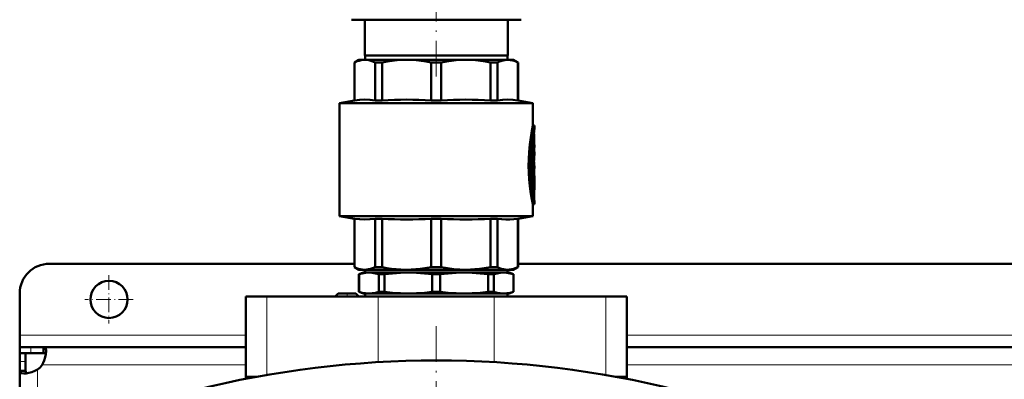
# Model space of a CAD drawing. Extents: x -1358 to 1757, y -1552 to 637.
# Tile 9 of 98: x -163 to 168, y -1106 to -985. Entities that reach past the tile are written whole.
import ezdxf

# ---------------------------------------------------------------- set-up
doc = ezdxf.new("R2010")
doc.units = 0
doc.linetypes.add('DASHDOT', pattern=[18.5, 12, -3, 0.5, -3])

msp = doc.modelspace()

# ---------------------------------------------------------------- linework, layer by layer
at = {"color": 7, "linetype": 'DASHDOT', "lineweight": 18}
for p, q in [((-23.21, -1003.99), (-23.21, -937.02)), ((-23.22, -1087.91), (-23.22, -1321.91))]:
    msp.add_line(p, q, dxfattribs=at)
at = {"color": 7, "lineweight": 50}
for p, q in [((-51.71, -984.91), (-43.36, -984.91)), ((-47.21, -996.91), (-47.21, -984.91)), ((-43.36, -984.91), (5.29, -984.91)), ((0.79, -996.91), (0.79, -984.91)), ((-49.21, -998.41), (-50.71, -999.28)), ((-50.71, -999.28), (-50.66, -999.28)), ((-50.71, -1012.03), (-50.71, -999.28)), ((-50.66, -1012.03), (-50.66, -999.28)), ((-49.21, -998.41), (-47.23, -998.41)), ((-47.23, -998.41), (-33.16, -998.41)), ((-23.21, -996.91), (-47.21, -996.91)), ((-47.11, -996.91), (-47.11, -998.41)), ((-43.8, -999.28), (-41.44, -999.28)), ((-43.8, -999.28), (-43.8, -1012.03)), ((-41.44, -1012.03), (-41.44, -999.28)), ((-33.16, -998.41), (-13.26, -998.41)), ((-24.88, -999.28), (-21.54, -999.28)), ((-24.88, -999.28), (-24.88, -1012.03)), ((0.79, -996.91), (-23.21, -996.91)), ((-21.54, -1012.03), (-21.54, -999.28)), ((-13.26, -998.41), (0.81, -998.41)), ((-4.98, -999.28), (-2.62, -999.28)), ((-4.98, -999.28), (-4.98, -1012.03)), ((-2.62, -1012.03), (-2.62, -999.28)), ((0.69, -996.91), (0.69, -998.41)), ((0.81, -998.41), (2.79, -998.41)), ((2.79, -998.41), (4.29, -999.28)), ((4.29, -999.28), (4.24, -999.28)), ((4.24, -999.28), (4.24, -1012.03)), ((4.29, -1012.03), (4.29, -999.28)), ((-50.71, -1012.03), (-55.71, -1012.91)), ((-50.66, -1012.03), (-50.71, -1012.03)), ((-43.8, -1012.03), (-41.44, -1012.03)), ((-24.88, -1012.03), (-21.54, -1012.03)), ((-4.98, -1012.03), (-2.62, -1012.03)), ((4.24, -1012.03), (4.29, -1012.03)), ((4.29, -1012.03), (9.29, -1012.91)), ((-23.21, -1012.91), (-55.71, -1012.91)), ((-55.71, -1050.91), (-55.71, -1012.91)), ((-23.21, -1012.91), (9.29, -1012.91)), ((9.29, -1020.46), (9.29, -1012.91)), ((9.29, -1020.46), (9.79, -1020.46)), ((9.79, -1021.36), (9.79, -1020.46)), ((9.58, -1025.71), (9.11, -1025.71)), ((9.29, -1025.71), (9.29, -1024.35)), ((9.63, -1023.31), (9.63, -1026.91)), ((9.02, -1026.44), (9.02, -1036)), ((9.52, -1026.16), (9.52, -1036)), ((9.63, -1030.84), (9.63, -1026.16)), ((9.63, -1026.91), (9.72, -1026.91)), ((9.63, -1027.81), (9.72, -1027.81)), ((9.72, -1026.91), (9.79, -1026.91)), ((9.79, -1027.81), (9.72, -1027.81)), ((9.79, -1027.81), (9.79, -1026.91)), ((9.79, -1029.32), (9.63, -1029.32)), ((9.79, -1030.2), (9.79, -1029.32)), ((9.63, -1033.99), (9.63, -1032.62)), ((9.63, -1032.62), (9.63, -1033.99)), ((9.63, -1033.99), (9.79, -1033.99)), ((9.63, -1034.89), (9.63, -1037.41)), ((9.79, -1034.89), (9.63, -1034.89)), ((9.63, -1036), (9.63, -1034.89)), ((9.79, -1034.89), (9.79, -1033.99)), ((9.02, -1037.86), (9.02, -1040.86)), ((9.58, -1036.45), (9.07, -1036.45)), ((9.07, -1037.41), (9.58, -1037.41)), ((9.29, -1037.41), (9.29, -1036.45)), ((9.52, -1037.86), (9.52, -1040.86)), ((9.58, -1037.41), (9.79, -1037.41)), ((9.63, -1040.86), (9.63, -1038.55)), ((9.74, -1038.9), (9.63, -1038.9)), ((9.79, -1038.31), (9.65, -1038.31)), ((9.78, -1038.31), (9.78, -1039.75)), ((9.79, -1038.31), (9.79, -1037.41)), ((9.02, -1040.88), (9.02, -1040.86)), ((9.58, -1041.31), (9.07, -1041.31)), ((9.29, -1042.98), (9.29, -1041.31)), ((9.79, -1041.03), (9.79, -1039.98)), ((9.29, -1046.86), (9.79, -1046.86)), ((9.29, -1050.91), (9.29, -1046.86)), ((9.79, -1046.86), (9.79, -1045.96)), ((-55.71, -1050.91), (-23.21, -1050.91)), ((-50.71, -1051.79), (-55.71, -1050.91)), ((-50.71, -1051.79), (-50.66, -1051.79)), ((-50.71, -1068.05), (-50.71, -1051.79)), ((-50.66, -1068.05), (-50.66, -1051.79)), ((-43.8, -1051.79), (-41.44, -1051.79)), ((-43.8, -1051.79), (-43.8, -1068.05)), ((-41.44, -1068.05), (-41.44, -1051.79)), ((-24.88, -1051.79), (-23.21, -1051.79)), ((-24.88, -1051.79), (-24.88, -1068.05)), ((-23.21, -1050.91), (9.29, -1050.91)), ((-23.21, -1051.79), (-21.54, -1051.79)), ((-21.54, -1068.05), (-21.54, -1051.79)), ((-4.98, -1051.79), (-2.62, -1051.79)), ((-4.98, -1051.79), (-4.98, -1068.05)), ((-2.62, -1068.05), (-2.62, -1051.79)), ((4.24, -1051.79), (4.29, -1051.79)), ((4.24, -1051.79), (4.24, -1068.05)), ((4.29, -1051.79), (9.29, -1050.91)), ((4.29, -1068.05), (4.29, -1051.79)), ((-50.71, -1066.91), (-153.21, -1066.91)), ((-50.71, -1068.05), (-50.66, -1068.05)), ((-49.21, -1068.91), (-50.71, -1068.05)), ((-43.8, -1068.05), (-41.44, -1068.05)), ((-24.88, -1068.05), (-23.21, -1068.05)), ((-23.21, -1068.05), (-21.54, -1068.05)), ((-4.98, -1068.05), (-2.62, -1068.05)), ((2.79, -1068.91), (4.29, -1068.05)), ((4.24, -1068.05), (4.29, -1068.05)), ((269.29, -1066.91), (4.29, -1066.91)), ((-49.21, -1068.91), (-47.23, -1068.91)), ((-47.71, -1069.91), (-49.21, -1070.46)), ((-49.17, -1070.46), (-49.21, -1070.46)), ((-49.21, -1076.37), (-49.21, -1070.46)), ((-49.17, -1076.37), (-49.17, -1070.46)), ((-45.84, -1069.91), (-47.71, -1069.91)), ((-47.23, -1068.91), (-33.16, -1068.91)), ((-47.11, -1069.91), (-47.11, -1068.91)), ((-32.58, -1069.91), (-45.84, -1069.91)), ((-42.51, -1076.37), (-42.51, -1070.46)), ((-40.63, -1070.46), (-42.51, -1070.46)), ((-40.63, -1076.37), (-40.63, -1070.46)), ((-33.16, -1068.91), (-23.21, -1068.91)), ((-23.21, -1069.91), (-32.58, -1069.91)), ((-24.54, -1076.37), (-24.54, -1070.46)), ((-23.21, -1070.46), (-24.54, -1070.46)), ((-23.21, -1068.91), (-13.26, -1068.91)), ((-13.83, -1069.91), (-23.21, -1069.91)), ((-21.87, -1070.46), (-23.21, -1070.46)), ((-21.87, -1076.37), (-21.87, -1070.46)), ((-0.57, -1069.91), (-13.83, -1069.91)), ((-13.26, -1068.91), (0.81, -1068.91)), ((-3.9, -1070.46), (-5.79, -1070.46)), ((-5.79, -1076.37), (-5.79, -1070.46)), ((-3.9, -1076.37), (-3.9, -1070.46)), ((1.29, -1069.91), (-0.57, -1069.91)), ((0.69, -1069.91), (0.69, -1068.91)), ((0.81, -1068.91), (2.79, -1068.91)), ((1.29, -1069.91), (2.79, -1070.46)), ((2.76, -1076.37), (2.76, -1070.46)), ((2.79, -1070.46), (2.76, -1070.46)), ((2.79, -1076.37), (2.79, -1070.46)), ((-163.21, -1090.91), (-163.21, -1076.91)), ((-87.21, -1077.91), (-80.21, -1077.91)), ((-87.21, -1104.91), (-87.21, -1077.91)), ((-42.71, -1077.91), (-80.21, -1077.91)), ((-56.21, -1076.91), (-57.21, -1077.91)), ((-49.21, -1077.91), (-57.21, -1077.91)), ((-50.21, -1076.91), (-56.21, -1076.91)), ((-50.21, -1076.91), (-49.21, -1077.91)), ((-49.17, -1076.37), (-49.21, -1076.37)), ((-47.71, -1076.91), (-49.21, -1076.37)), ((-45.84, -1076.91), (-47.71, -1076.91)), ((-47.11, -1077.91), (-47.11, -1076.91)), ((-32.58, -1076.91), (-45.84, -1076.91)), ((-42.71, -1077.91), (-3.71, -1077.91)), ((-40.63, -1076.37), (-42.51, -1076.37)), ((-23.21, -1076.91), (-32.58, -1076.91)), ((-23.21, -1076.37), (-24.54, -1076.37)), ((-21.87, -1076.37), (-23.21, -1076.37)), ((-13.83, -1076.91), (-23.21, -1076.91)), ((-0.57, -1076.91), (-13.83, -1076.91)), ((-3.9, -1076.37), (-5.79, -1076.37)), ((33.79, -1077.91), (-3.71, -1077.91)), ((1.29, -1076.91), (-0.57, -1076.91)), ((0.69, -1077.91), (0.69, -1076.91)), ((1.29, -1076.91), (2.79, -1076.37)), ((2.79, -1076.37), (2.76, -1076.37)), ((33.79, -1077.91), (40.79, -1077.91)), ((40.79, -1104.91), (40.79, -1077.91)), ((-163.21, -1094.91), (-163.21, -1090.91)), ((-163.21, -1094.91), (-163.21, -1096.91)), ((-159.51, -1094.91), (-163.21, -1094.91)), ((-155.18, -1094.91), (-159.51, -1094.91)), ((-155.18, -1094.91), (-155.18, -1096.91)), ((-87.21, -1094.91), (-155.18, -1094.91)), ((232.79, -1094.91), (40.79, -1094.91)), ((-163.21, -1096.91), (-163.12, -1096.91)), ((-163.21, -1096.91), (-163.21, -1099.78)), ((-159.51, -1096.91), (-163.21, -1096.91)), ((-161.21, -1096.91), (-161.21, -1099.78)), ((-159.51, -1096.91), (-155.18, -1096.91)), ((-163.21, -1099.78), (-163.21, -1102.94)), ((-161.21, -1102.94), (-161.21, -1099.78)), ((-163.21, -1102.94), (-161.21, -1102.94)), ((-163.21, -1102.94), (-163.21, -1204.91)), ((-87.21, -1104.91), (-83.67, -1104.91)), ((-87.21, -1105.58), (-87.21, -1104.91)), ((-83.67, -1104.91), (-87.21, -1104.91)), ((37.26, -1104.91), (40.79, -1104.91)), ((40.79, -1104.91), (37.26, -1104.91)), ((40.79, -1105.58), (40.79, -1104.91))]:
    msp.add_line(p, q, dxfattribs=at)
at = {"color": 7, "linetype": 'DASHDOT', "lineweight": 18, "ltscale": 0.006202}
msp.add_line((9.43, -1023.31), (9.68, -1023.31), dxfattribs=at)
at = {"color": 7, "lineweight": 18}
for p, q in [((9.45, -1023.31), (9.63, -1023.31)), ((9.58, -1022.55), (9.66, -1022.55)), ((9.05, -1026.16), (9.52, -1026.16)), ((9.02, -1036), (9.52, -1036)), ((9.02, -1037.86), (9.52, -1037.86)), ((9.02, -1040.86), (9.52, -1040.86)), ((9.63, -1039.73), (9.72, -1039.73)), ((9.29, -1042.63), (9.69, -1042.63)), ((9.61, -1044.98), (9.67, -1044.98)), ((-80.21, -1104.29), (-80.21, -1077.91)), ((-42.71, -1099.98), (-42.71, -1077.91)), ((-3.71, -1099.98), (-3.71, -1077.91)), ((33.79, -1104.29), (33.79, -1077.91)), ((-87.21, -1090.91), (-163.21, -1090.91)), ((232.79, -1090.91), (40.79, -1090.91)), ((-159.51, -1094.91), (-159.51, -1096.91)), ((-163.21, -1099.78), (-161.21, -1099.78)), ((-87.21, -1100.91), (-155.67, -1100.91)), ((232.79, -1100.91), (40.79, -1100.91)), ((-157.21, -1102.45), (-157.21, -1204.91))]:
    msp.add_line(p, q, dxfattribs=at)
at = {"color": 7, "linetype": 'DASHDOT', "lineweight": 18, "ltscale": 0.017453}
msp.add_line((9.69, -1026.16), (8.99, -1026.16), dxfattribs=at)
at = {"color": 7, "linetype": 'DASHDOT', "lineweight": 18, "ltscale": 0.002795}
msp.add_line((9.73, -1027.36), (9.62, -1027.36), dxfattribs=at)
at = {"color": 7, "linetype": 'DASHDOT', "lineweight": 18, "ltscale": 0.018414}
msp.add_line((9.69, -1036), (8.96, -1036), dxfattribs=at)
at = {"color": 7, "linetype": 'DASHDOT', "lineweight": 18, "ltscale": 0.016796}
msp.add_line((9.63, -1037.86), (8.96, -1037.86), dxfattribs=at)
at = {"color": 7, "linetype": 'DASHDOT', "lineweight": 18, "ltscale": 0.000796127}
msp.add_line((9.62, -1038.55), (9.65, -1038.55), dxfattribs=at)
at = {"color": 7, "linetype": 'DASHDOT', "lineweight": 18, "ltscale": 0.018399}
msp.add_line((9.69, -1040.86), (8.96, -1040.86), dxfattribs=at)
at = {"color": 7, "linetype": 'DASHDOT', "lineweight": 18, "ltscale": 0.003732}
msp.add_line((9.76, -1039.35), (9.61, -1039.35), dxfattribs=at)
at = {"color": 7, "linetype": 'DASHDOT', "lineweight": 18, "ltscale": 0.011948}
msp.add_line((9.25, -1043.86), (9.73, -1043.86), dxfattribs=at)
at = {"color": 7, "linetype": 'DASHDOT', "lineweight": 18, "ltscale": 0.40625}
for p, q in [((-133.21, -1070.79), (-133.21, -1087.04)), ((-125.08, -1078.91), (-141.33, -1078.91))]:
    msp.add_line(p, q, dxfattribs=at)
at = {"color": 7, "linetype": 'DASHDOT', "lineweight": 18, "ltscale": 0.030017}
msp.add_line((-53.21, -1076.81), (-53.21, -1078.01), dxfattribs=at)
at = {"color": 7, "lineweight": 50}
for points in [[(-47.23, -998.41), (-47.85, -998.44), (-48.49, -998.53), (-49.13, -998.68), (-49.77, -998.89), (-50.66, -999.28)], [(-43.8, -999.28), (-44.87, -998.83), (-45.9, -998.55), (-46.57, -998.44), (-47.23, -998.41)], [(-33.16, -998.41), (-34.76, -998.44), (-36.38, -998.55), (-38.02, -998.72), (-39.7, -998.96), (-41.44, -999.28)], [(-24.88, -999.28), (-26.62, -998.96), (-28.3, -998.71), (-29.94, -998.55), (-31.56, -998.44), (-33.16, -998.41)], [(-13.26, -998.41), (-14.86, -998.44), (-16.48, -998.55), (-18.12, -998.72), (-19.8, -998.96), (-21.54, -999.28)], [(-4.98, -999.28), (-6.72, -998.96), (-8.4, -998.71), (-10.04, -998.55), (-11.66, -998.44), (-13.26, -998.41)], [(0.81, -998.41), (-0.19, -998.49), (-1.2, -998.72), (-2.25, -999.11), (-2.62, -999.28)], [(0.81, -998.41), (1.64, -998.46), (2.48, -998.62), (3.35, -998.89), (4.24, -999.28)], [(-43.8, -1012.03), (-45.52, -1011.83), (-47.23, -1011.76), (-48.94, -1011.83), (-50.66, -1012.03)], [(4.24, -1012.03), (2.52, -1011.83), (0.81, -1011.76), (-0.9, -1011.83), (-2.62, -1012.03)], [(9.29, -1020.46), (8.91, -1022.3), (8.54, -1024.44), (8.21, -1026.9), (7.97, -1029.47), (7.85, -1031.73), (7.82, -1034.02), (7.88, -1036.3), (8.03, -1038.63), (8.26, -1040.89), (8.5, -1042.59), (8.95, -1045.21), (9.29, -1046.86)], [(9.79, -1020.46), (9.58, -1021.48), (9.22, -1023.39), (8.97, -1024.98), (8.75, -1026.72), (8.53, -1028.97), (8.37, -1031.8), (8.34, -1033.53), (8.36, -1035.26), (8.48, -1037.67), (8.68, -1040), (8.91, -1041.85), (9.31, -1044.44), (9.79, -1046.86)], [(9.79, -1045.96), (9.6, -1044.93), (9.3, -1043.02), (9.1, -1041.58), (8.9, -1039.76), (8.72, -1037.43), (8.61, -1034.37), (8.61, -1032.56), (8.67, -1030.77), (8.82, -1028.45), (9.01, -1026.47), (9.36, -1023.88), (9.79, -1021.36)], [(9.58, -1025.71), (9.57, -1025.71), (9.57, -1025.71), (9.57, -1025.72), (9.56, -1025.73), (9.55, -1025.77), (9.52, -1026.16)], [(9.63, -1026.16), (9.61, -1025.86), (9.6, -1025.76), (9.59, -1025.73), (9.58, -1025.72), (9.58, -1025.71), (9.58, -1025.71)], [(9.72, -1026.91), (9.72, -1026.91), (9.72, -1026.91), (9.71, -1026.92), (9.7, -1026.98), (9.69, -1027.25), (9.7, -1027.76), (9.71, -1027.8), (9.72, -1027.81), (9.72, -1027.81), (9.72, -1027.81)], [(9.08, -1036.45), (9.07, -1036.45), (9.07, -1036.45), (9.07, -1036.45), (9.06, -1036.44), (9.05, -1036.4), (9.02, -1036)], [(9.07, -1037.41), (9.07, -1037.41), (9.07, -1037.41), (9.06, -1037.42), (9.06, -1037.43), (9.05, -1037.47), (9.02, -1037.86)], [(9.52, -1036), (9.54, -1036.3), (9.55, -1036.4), (9.56, -1036.44), (9.57, -1036.45), (9.57, -1036.45), (9.58, -1036.45)], [(9.58, -1037.41), (9.57, -1037.41), (9.57, -1037.41), (9.57, -1037.42), (9.56, -1037.43), (9.55, -1037.47), (9.52, -1037.86)], [(9.58, -1036.45), (9.58, -1036.45), (9.58, -1036.45), (9.59, -1036.44), (9.59, -1036.43), (9.6, -1036.39), (9.63, -1036)], [(9.63, -1038.55), (9.64, -1038.34), (9.64, -1038.32), (9.65, -1038.31), (9.65, -1038.31), (9.65, -1038.31)], [(9.74, -1038.9), (9.73, -1038.9), (9.73, -1038.9), (9.73, -1038.91), (9.72, -1038.98), (9.71, -1039.38), (9.72, -1039.73)], [(9.75, -1038.96), (9.74, -1038.9), (9.74, -1038.9), (9.74, -1038.9), (9.74, -1038.9)], [(9.52, -1040.86), (9.54, -1041.16), (9.55, -1041.26), (9.56, -1041.3), (9.57, -1041.31), (9.57, -1041.31), (9.58, -1041.31)], [(9.58, -1041.31), (9.58, -1041.31), (9.58, -1041.31), (9.59, -1041.3), (9.59, -1041.29), (9.6, -1041.25), (9.63, -1040.86)], [(9.69, -1042.63), (9.63, -1043.39), (9.63, -1044.29), (9.67, -1044.98)], [(-43.8, -1051.79), (-45.52, -1051.99), (-47.23, -1052.06), (-48.94, -1051.99), (-50.66, -1051.79)], [(4.24, -1051.79), (2.82, -1051.96), (1.47, -1052.05), (0.15, -1052.05), (-1.2, -1051.96), (-2.62, -1051.79)], [(-50.66, -1068.05), (-49.98, -1068.35), (-49.34, -1068.58), (-48.7, -1068.75), (-48.06, -1068.86), (-47.23, -1068.91)], [(-47.23, -1068.91), (-46.6, -1068.88), (-45.97, -1068.79), (-45.33, -1068.64), (-44.69, -1068.43), (-43.8, -1068.05)], [(-41.44, -1068.05), (-39.8, -1068.35), (-38.25, -1068.58), (-36.7, -1068.75), (-35.17, -1068.86), (-33.16, -1068.91)], [(-33.16, -1068.91), (-31.65, -1068.88), (-30.13, -1068.79), (-28.58, -1068.64), (-27.04, -1068.43), (-24.88, -1068.05)], [(-13.26, -1068.91), (-15.31, -1068.86), (-17.36, -1068.69), (-19.4, -1068.43), (-21.54, -1068.05)], [(-13.26, -1068.91), (-11.75, -1068.88), (-10.23, -1068.79), (-8.68, -1068.64), (-7.14, -1068.43), (-4.98, -1068.05)], [(-2.62, -1068.05), (-1.94, -1068.35), (-1.3, -1068.58), (-0.65, -1068.75), (-0.02, -1068.86), (0.81, -1068.91)], [(0.81, -1068.91), (1.44, -1068.88), (2.07, -1068.79), (2.71, -1068.64), (3.35, -1068.43), (4.24, -1068.05)], [(-45.84, -1069.91), (-46.96, -1069.97), (-48.07, -1070.16), (-49.17, -1070.46)], [(-42.51, -1070.46), (-43.62, -1070.16), (-44.73, -1069.97), (-45.84, -1069.91)], [(-32.58, -1069.91), (-35.27, -1069.97), (-37.95, -1070.16), (-40.63, -1070.46)], [(-24.54, -1070.46), (-27.22, -1070.16), (-29.9, -1069.97), (-32.58, -1069.91)], [(-13.83, -1069.91), (-16.52, -1069.97), (-19.2, -1070.16), (-21.87, -1070.46)], [(-5.79, -1070.46), (-8.47, -1070.16), (-11.15, -1069.97), (-13.83, -1069.91)], [(-0.57, -1069.91), (-1.69, -1069.97), (-2.8, -1070.16), (-3.9, -1070.46)], [(2.76, -1070.46), (1.65, -1070.16), (0.54, -1069.97), (-0.57, -1069.91)], [(-49.17, -1076.37), (-48.07, -1076.66), (-46.96, -1076.85), (-45.84, -1076.91)], [(-45.84, -1076.91), (-44.73, -1076.85), (-43.62, -1076.66), (-42.51, -1076.37)], [(-40.63, -1076.37), (-37.95, -1076.66), (-35.27, -1076.85), (-32.58, -1076.91)], [(-32.58, -1076.91), (-29.9, -1076.85), (-27.22, -1076.66), (-24.54, -1076.37)], [(-21.87, -1076.37), (-19.2, -1076.66), (-16.52, -1076.85), (-13.83, -1076.91)], [(-13.83, -1076.91), (-11.15, -1076.85), (-8.47, -1076.66), (-5.79, -1076.37)], [(-3.9, -1076.37), (-2.8, -1076.66), (-1.69, -1076.85), (-0.57, -1076.91)], [(-0.57, -1076.91), (0.54, -1076.85), (1.65, -1076.66), (2.76, -1076.37)], [(-155.18, -1094.91), (-154.99, -1094.93), (-154.83, -1094.99), (-154.69, -1095.08), (-154.57, -1095.22), (-154.48, -1095.39), (-154.41, -1095.61), (-154.35, -1095.94), (-154.33, -1096.33)], [(-154.33, -1096.33), (-154.41, -1097.28), (-154.63, -1098.34), (-154.98, -1099.44), (-155.3, -1100.19), (-155.67, -1100.91)], [(-155.18, -1096.91), (-154.84, -1096.96), (-154.59, -1097.1), (-154.42, -1097.35)], [(-161.79, -1103.79), (-162.44, -1103.73), (-162.7, -1103.66), (-162.9, -1103.55), (-163.06, -1103.41), (-163.16, -1103.24), (-163.21, -1102.94)], [(-157.21, -1102.45), (-158.16, -1102.92), (-159.13, -1103.3), (-160.1, -1103.57), (-161.02, -1103.74), (-161.79, -1103.79)], [(-160.77, -1103.7), (-161.02, -1103.53), (-161.16, -1103.28), (-161.21, -1102.94)]]:
    msp.add_lwpolyline(points, dxfattribs=at)
msp.add_circle((-133.21, -1078.91), 6.25, dxfattribs=at)
for centre, radius, start, end in [((-33.16, -1141.35), 129.58, 86.3381, 93.6619), ((-13.26, -1141.35), 129.58, 86.3381, 93.6619), ((43.52, -1025.77), 34.02, 172.5506, 174.5671), ((18.15, -1023.27), 8.53, 175.1548, 180.2701), ((43.43, -1033.75), 33.93, 172.494, 175.0745), ((42.93, -1033.68), 33.32, 174.0048, 178.1693), ((-2.62, -1039.98), 12.41, 359.9984, 4.6874), ((9.07, -1041.3), 0.00658, 216.7699, 283.0474), ((-2.66, -1041.03), 12.45, 352.604, 359.9912), ((-2.64, -1041.03), 12.43, 0.0026, 6.0181), ((43.62, -1041.46), 34.13, 185.9218, 187.582), ((-33.16, -922.47), 129.58, 266.3381, 273.6619), ((-13.26, -922.47), 129.58, 266.3381, 273.6619), ((-153.21, -1076.91), 10, 90, 180), ((-161.33, -1096.79), 7, 306.0861, 323.9183), ((-23.21, -1434.53), 335.12, 76.0141, 103.9859)]:
    msp.add_arc(centre, radius, start, end, dxfattribs=at)

doc.saveas('drawing.dxf')
